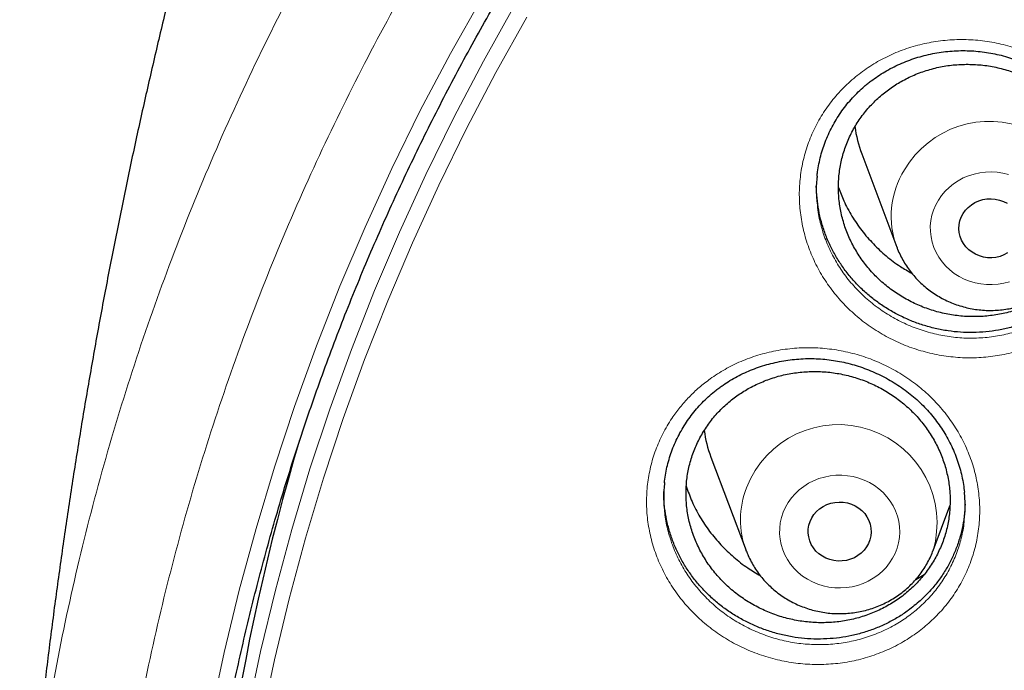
# Model space of a CAD drawing. Header units: millimetres. Extents: x 8 to 976, y 12 to 975.
# Tile 103 of 256: x 334 to 346, y 827 to 835. Entities that reach past the tile are written whole.
import ezdxf

# ---------------------------------------------------------------- set-up
doc = ezdxf.new("R2010")
doc.units = ezdxf.units.MM

msp = doc.modelspace()

# ---------------------------------------------------------------- linework, layer by layer
at = {"color": 7, "linetype": 'Continuous', "lineweight": 30}
for p, q in [((344.29, 833.234), (344.737, 832.046)), ((342.375, 829.381), (342.822, 828.193)), ((345.198, 828.193), (345.412, 828.76)), ((342.824, 828.186), (342.822, 828.193)), ((344.978, 827.826), (345.085, 827.89))]:
    msp.add_line(p, q, dxfattribs=at)
at = {"color": 252, "linetype": 'Continuous', "lineweight": 0, "flags": 128}
for points in [[(335.515, 822.085), (335.572, 822.893), (335.651, 823.699), (335.752, 824.503), (335.876, 825.305), (336.022, 826.103), (336.191, 826.897), (336.381, 827.687), (336.594, 828.472), (336.828, 829.252), (337.084, 830.025), (337.361, 830.792), (337.66, 831.552), (337.98, 832.304), (338.321, 833.048), (338.682, 833.783), (339.064, 834.51), (339.466, 835.226)], [(336.074, 823.31), (336.12, 823.756), (336.22, 824.548), (336.342, 825.338), (336.486, 826.125), (336.652, 826.908), (336.84, 827.687), (337.049, 828.46), (337.28, 829.229), (337.533, 829.991), (337.806, 830.747), (338.101, 831.496), (338.416, 832.237), (338.752, 832.97), (339.108, 833.695), (339.484, 834.411), (339.88, 835.118)], [(340.037, 834.969), (339.643, 834.266), (339.269, 833.554), (338.915, 832.834), (338.581, 832.104), (338.267, 831.367), (337.974, 830.622), (337.702, 829.87), (337.451, 829.112), (337.222, 828.348), (337.014, 827.579), (336.827, 826.804), (336.662, 826.026), (336.518, 825.243), (336.397, 824.458), (336.298, 823.669), (336.22, 822.879), (336.165, 822.087)], [(345.264, 832.646), (345.304, 832.704), (345.35, 832.758), (345.401, 832.808), (345.457, 832.853), (345.517, 832.893), (345.581, 832.927), (345.649, 832.955), (345.719, 832.977), (345.791, 832.993), (345.864, 833.002), (345.938, 833.004), (346.011, 833), (346.084, 832.988), (346.155, 832.971)], [(346.167, 831.608), (346.096, 831.589), (346.023, 831.577), (345.95, 831.572), (345.876, 831.573), (345.803, 831.58), (345.731, 831.595), (345.66, 831.616), (345.592, 831.643), (345.528, 831.676), (345.467, 831.715), (345.41, 831.759), (345.358, 831.808), (345.311, 831.862), (345.27, 831.919), (345.235, 831.98), (345.207, 832.044), (345.185, 832.111), (345.171, 832.178), (345.163, 832.247), (345.162, 832.316), (345.169, 832.385), (345.182, 832.453), (345.203, 832.52), (345.23, 832.584), (345.264, 832.646)], [(343.292, 828.679), (343.321, 828.743), (343.356, 828.804), (343.397, 828.861), (343.444, 828.915), (343.496, 828.964), (343.553, 829.008), (343.614, 829.047), (343.679, 829.08), (343.747, 829.107), (343.817, 829.127), (343.89, 829.141), (343.963, 829.149), (344.037, 829.15), (344.11, 829.144), (344.183, 829.132), (344.254, 829.113), (344.322, 829.088), (344.388, 829.056), (344.451, 829.019), (344.509, 828.977), (344.562, 828.929), (344.61, 828.877), (344.653, 828.82), (344.69, 828.76), (344.72, 828.697), (344.744, 828.631), (344.761, 828.564), (344.771, 828.495), (344.774, 828.426), (344.769, 828.357), (344.758, 828.289), (344.739, 828.222), (344.714, 828.157), (344.682, 828.094), (344.644, 828.035), (344.6, 827.979), (344.551, 827.928), (344.496, 827.881), (344.437, 827.84), (344.374, 827.804), (344.307, 827.774), (344.238, 827.75), (344.167, 827.733), (344.094, 827.722), (344.02, 827.718), (343.947, 827.72), (343.873, 827.729), (343.801, 827.745), (343.732, 827.767), (343.664, 827.795), (343.6, 827.83), (343.54, 827.869), (343.484, 827.915), (343.433, 827.965), (343.387, 828.019), (343.348, 828.077), (343.314, 828.139), (343.287, 828.203), (343.267, 828.27), (343.253, 828.338), (343.247, 828.407), (343.248, 828.476), (343.256, 828.545), (343.271, 828.613), (343.292, 828.679)]]:
    msp.add_lwpolyline(points, dxfattribs=at)
at = {"color": 7, "linetype": 'Continuous', "lineweight": 30, "flags": 128}
for points in [[(345.579, 832.475), (345.609, 832.517), (345.644, 832.554), (345.684, 832.587), (345.729, 832.615), (345.777, 832.636), (345.828, 832.652), (345.881, 832.661), (345.934, 832.663), (345.987, 832.658), (346.04, 832.647), (346.09, 832.63), (346.137, 832.606)], [(346.144, 831.974), (346.098, 831.949), (346.048, 831.93), (345.996, 831.918), (345.943, 831.913), (345.89, 831.914), (345.837, 831.922), (345.786, 831.936), (345.737, 831.957), (345.692, 831.983), (345.65, 832.015), (345.614, 832.052), (345.583, 832.093), (345.559, 832.137), (345.541, 832.184), (345.53, 832.233), (345.525, 832.283), (345.528, 832.334), (345.538, 832.383), (345.555, 832.43), (345.579, 832.475)], [(343.634, 828.562), (343.656, 828.608), (343.684, 828.651), (343.717, 828.69), (343.756, 828.724), (343.8, 828.753), (343.847, 828.777), (343.897, 828.794), (343.949, 828.805), (344.003, 828.809), (344.056, 828.807), (344.108, 828.798), (344.159, 828.782), (344.207, 828.76), (344.252, 828.733), (344.292, 828.7), (344.328, 828.662), (344.357, 828.62), (344.381, 828.575), (344.397, 828.528), (344.407, 828.478), (344.41, 828.428), (344.406, 828.378), (344.394, 828.329), (344.376, 828.282), (344.351, 828.238), (344.32, 828.197), (344.284, 828.16), (344.242, 828.129), (344.197, 828.102), (344.148, 828.082), (344.097, 828.068), (344.044, 828.06), (343.991, 828.059), (343.938, 828.065), (343.886, 828.077), (343.836, 828.096), (343.79, 828.121), (343.747, 828.151), (343.709, 828.186), (343.677, 828.226), (343.65, 828.27), (343.63, 828.316), (343.617, 828.365), (343.611, 828.415), (343.611, 828.465), (343.619, 828.514), (343.634, 828.562)]]:
    msp.add_lwpolyline(points, dxfattribs=at)
at = {"color": 252, "linetype": 'Continuous', "lineweight": 0}
for centre, radius, start, end in [((345.912, 832.396), 1.251, 343.7785, 149.4994), ((345.784, 832.44), 1.119, 148.1317, 200.71), ((343.995, 828.541), 1.252, 343.7211, 158.9747), ((343.865, 828.586), 1.115, 158.7338, 200.6711)]:
    msp.add_arc(centre, radius, start, end, dxfattribs=at)
at = {"color": 7, "linetype": 'Continuous', "lineweight": 30}
for centre, radius, start, end in [((345.734, 833.778), 1.543, 187.3422, 200.641), ((343.817, 829.924), 1.542, 187.607, 200.6477), ((364.69, 821.362), 28.748, 163.3618, 179.98)]:
    msp.add_arc(centre, radius, start, end, dxfattribs=at)
at = {"color": 252, "linetype": 'Continuous', "lineweight": 0}
for points, knots in [([(333.599, 823.2), (333.612, 823.401), (333.656, 824.082), (333.802, 825.237), (334.034, 826.662), (334.335, 828.068), (334.698, 829.451), (335.122, 830.81), (335.609, 832.151), (336.159, 833.479), (336.775, 834.791), (337.455, 836.083), (338.196, 837.347), (338.995, 838.579), (339.845, 839.769), (340.745, 840.917), (341.691, 842.021), (342.687, 843.085), (343.738, 844.114), (344.841, 845.105), (345.998, 846.055), (347.197, 846.956), (348.437, 847.808), (349.709, 848.602), (351.009, 849.339), (352.333, 850.019), (353.687, 850.645), (355.077, 851.218), (356.501, 851.737), (357.957, 852.2), (359.433, 852.602), (360.926, 852.943), (362.425, 853.221), (363.926, 853.436), (365.427, 853.587), (366.933, 853.682), (367.939, 853.694), (368.442, 853.7)], [0, 0, 0, 0, 0.012293, 0.041589, 0.070885, 0.100182, 0.128955, 0.157728, 0.186502, 0.215275, 0.244571, 0.273868, 0.303164, 0.33246, 0.361757, 0.39053, 0.419303, 0.448077, 0.47685, 0.506146, 0.535443, 0.564739, 0.594035, 0.623332, 0.652105, 0.680878, 0.709652, 0.738425, 0.767721, 0.797018, 0.826314, 0.85561, 0.884907, 0.91368, 0.942453, 0.971227, 1, 1, 1, 1]), ([(368.442, 852.278), (367.945, 852.273), (366.952, 852.261), (365.465, 852.165), (363.984, 852.013), (362.512, 851.798), (361.06, 851.525), (359.63, 851.194), (358.225, 850.809), (356.84, 850.367), (355.468, 849.866), (354.112, 849.306), (352.776, 848.687), (351.47, 848.013), (350.197, 847.287), (348.967, 846.513), (347.781, 845.694), (346.641, 844.834), (345.541, 843.928), (344.478, 842.972), (343.454, 841.968), (342.472, 840.917), (341.54, 839.826), (340.66, 838.697), (339.839, 837.54), (339.077, 836.358), (338.375, 835.154), (337.729, 833.922), (337.136, 832.658), (336.599, 831.362), (336.121, 830.038), (335.705, 828.696), (335.353, 827.337), (335.066, 825.974), (334.844, 824.609), (334.687, 823.243), (334.592, 821.873), (334.56, 820.492), (334.593, 819.103), (334.691, 817.708), (334.854, 816.318), (335.083, 814.937), (335.374, 813.574), (335.726, 812.233), (336.137, 810.915), (336.609, 809.616), (337.143, 808.328), (337.739, 807.056), (338.399, 805.803), (339.117, 804.578), (339.892, 803.383), (340.716, 802.229), (341.589, 801.116), (342.506, 800.047), (343.472, 799.015), (344.49, 798.017), (345.56, 797.057), (346.681, 796.135), (347.844, 795.261), (349.047, 794.436), (350.28, 793.666), (351.54, 792.951), (352.823, 792.292), (354.136, 791.685), (355.484, 791.129), (356.865, 790.626), (358.276, 790.177), (359.707, 789.787), (361.155, 789.456), (362.608, 789.187), (364.064, 788.979), (365.518, 788.831), (366.979, 788.743), (368.451, 788.713), (369.932, 788.743), (371.419, 788.835), (372.9, 788.989), (374.372, 789.203), (375.824, 789.476), (377.254, 789.807), (378.659, 790.192), (380.044, 790.635), (381.416, 791.136), (382.772, 791.696), (384.108, 792.315), (385.414, 792.988), (386.687, 793.715), (387.917, 794.489), (389.103, 795.307), (390.243, 796.168), (391.343, 797.074), (392.406, 798.029), (393.43, 799.033), (394.412, 800.085), (395.344, 801.176), (396.224, 802.304), (397.045, 803.461), (397.807, 804.643), (398.509, 805.847), (399.155, 807.079), (399.748, 808.344), (400.285, 809.639), (400.763, 810.963), (401.179, 812.305), (401.531, 813.664), (401.818, 815.027), (402.04, 816.393), (402.197, 817.758), (402.292, 819.128), (402.324, 820.509), (402.291, 821.898), (402.193, 823.293), (402.03, 824.683), (401.801, 826.064), (401.51, 827.427), (401.158, 828.768), (400.747, 830.086), (400.275, 831.386), (399.741, 832.673), (399.145, 833.945), (398.485, 835.198), (397.767, 836.424), (396.992, 837.618), (396.168, 838.772), (395.295, 839.885), (394.378, 840.955), (393.412, 841.986), (392.394, 842.984), (391.324, 843.945), (390.203, 844.866), (389.04, 845.74), (387.837, 846.565), (386.604, 847.336), (385.344, 848.05), (384.061, 848.71), (382.748, 849.316), (381.4, 849.872), (380.019, 850.375), (378.608, 850.824), (377.177, 851.214), (375.729, 851.545), (374.276, 851.814), (372.82, 852.022), (371.366, 852.169), (369.905, 852.261), (368.93, 852.273), (368.442, 852.278)], [0, 0, 0, 0, 0.007, 0.014, 0.021, 0.028, 0.035, 0.041875, 0.04875, 0.055625, 0.0625, 0.0695, 0.0765, 0.0835, 0.0905, 0.0975, 0.104375, 0.11125, 0.118125, 0.125, 0.132, 0.139, 0.146, 0.153, 0.16, 0.166875, 0.17375, 0.180625, 0.1875, 0.1945, 0.2015, 0.2085, 0.2155, 0.2225, 0.229375, 0.23625, 0.243125, 0.25, 0.257, 0.264, 0.271, 0.278, 0.285, 0.291875, 0.29875, 0.305625, 0.3125, 0.3195, 0.3265, 0.3335, 0.3405, 0.3475, 0.354375, 0.36125, 0.368125, 0.375, 0.382, 0.389, 0.396, 0.403, 0.41, 0.416875, 0.42375, 0.430625, 0.4375, 0.4445, 0.4515, 0.4585, 0.4655, 0.4725, 0.479375, 0.48625, 0.493125, 0.5, 0.507, 0.514, 0.521, 0.528, 0.535, 0.541875, 0.54875, 0.555625, 0.5625, 0.5695, 0.5765, 0.5835, 0.5905, 0.5975, 0.604375, 0.61125, 0.618125, 0.625, 0.632, 0.639, 0.646, 0.653, 0.66, 0.666875, 0.67375, 0.680625, 0.6875, 0.6945, 0.7015, 0.7085, 0.7155, 0.7225, 0.729375, 0.73625, 0.743125, 0.75, 0.757, 0.764, 0.771, 0.778, 0.785, 0.791875, 0.79875, 0.805625, 0.8125, 0.8195, 0.8265, 0.8335, 0.8405, 0.8475, 0.854375, 0.86125, 0.868125, 0.875, 0.882, 0.889, 0.896, 0.903, 0.91, 0.916875, 0.92375, 0.930625, 0.9375, 0.9445, 0.9515, 0.9585, 0.9655, 0.9725, 0.979375, 0.98625, 0.993125, 1, 1, 1, 1]), ([(344.233, 834.23), (344.294, 834.275), (344.416, 834.366), (344.619, 834.476), (344.832, 834.566), (345.058, 834.632), (345.291, 834.674), (345.528, 834.691), (345.766, 834.681), (346.002, 834.646), (346.234, 834.587), (346.458, 834.502), (346.672, 834.395), (346.872, 834.266), (347.056, 834.116), (347.221, 833.948), (347.367, 833.764), (347.49, 833.566), (347.59, 833.356), (347.665, 833.138), (347.713, 832.913), (347.736, 832.686), (347.731, 832.459), (347.699, 832.234), (347.641, 832.014), (347.558, 831.802), (347.45, 831.602), (347.319, 831.416), (347.171, 831.249), (347.008, 831.103), (346.83, 830.974), (346.632, 830.861), (346.415, 830.768), (346.189, 830.7), (345.956, 830.657), (345.719, 830.638), (345.48, 830.645), (345.243, 830.679), (345.011, 830.737), (344.786, 830.819), (344.572, 830.926), (344.371, 831.053), (344.186, 831.201), (344.018, 831.369), (343.871, 831.552), (343.746, 831.749), (343.645, 831.959), (343.569, 832.176), (343.519, 832.4), (343.495, 832.628), (343.498, 832.855), (343.528, 833.08), (343.584, 833.3), (343.666, 833.512), (343.772, 833.714), (343.903, 833.903), (344.056, 834.078), (344.174, 834.179), (344.233, 834.23)], [0, 0, 0, 0, 0.0176207, 0.0352967, 0.0529181, 0.0707886, 0.0887159, 0.1065868, 0.1244493, 0.142369, 0.1602324, 0.1781576, 0.1961397, 0.2140648, 0.2319485, 0.2498883, 0.2677713, 0.2857034, 0.3036942, 0.3216261, 0.3394981, 0.3574265, 0.3752973, 0.3931795, 0.4111187, 0.4290005, 0.4468419, 0.4647394, 0.4825798, 0.4990993, 0.5156178, 0.5335679, 0.5515744, 0.5695221, 0.5873899, 0.6053138, 0.6231808, 0.6411148, 0.6591065, 0.6770403, 0.6949359, 0.7128875, 0.7307827, 0.748709, 0.7666925, 0.7846188, 0.8025195, 0.8204765, 0.8383766, 0.8562582, 0.8741958, 0.8920764, 0.9099081, 0.9277952, 0.9456248, 0.9637299, 0.981895, 1, 1, 1, 1]), ([(343.725, 832.612), (343.728, 832.572), (343.737, 832.462), (343.78, 832.287), (343.848, 832.09), (343.939, 831.9), (344.052, 831.721), (344.186, 831.554), (344.337, 831.402), (344.504, 831.268), (344.686, 831.151), (344.88, 831.055), (345.083, 830.979), (345.294, 830.926), (345.508, 830.895), (345.724, 830.888), (345.938, 830.904), (346.149, 830.943), (346.354, 831.004), (346.55, 831.088), (346.729, 831.19), (346.891, 831.306), (347.038, 831.438), (347.172, 831.589), (347.291, 831.758), (347.389, 831.939), (347.463, 832.131), (347.515, 832.318), (347.529, 832.442), (347.536, 832.498)], [0, 0, 0, 0, 0.022395, 0.060447, 0.098622, 0.136675, 0.174784, 0.213013, 0.251122, 0.289168, 0.327335, 0.365382, 0.403506, 0.441752, 0.479876, 0.517868, 0.555981, 0.593976, 0.63213, 0.67041, 0.708569, 0.743674, 0.778779, 0.816704, 0.854753, 0.892678, 0.930693, 0.968825, 1, 1, 1, 1]), ([(342.364, 830.374), (342.426, 830.416), (342.551, 830.5), (342.755, 830.599), (342.972, 830.679), (343.199, 830.735), (343.434, 830.767), (343.672, 830.774), (343.91, 830.754), (344.145, 830.71), (344.374, 830.641), (344.594, 830.548), (344.803, 830.433), (344.998, 830.296), (345.176, 830.14), (345.334, 829.966), (345.472, 829.777), (345.587, 829.575), (345.678, 829.363), (345.743, 829.143), (345.782, 828.918), (345.794, 828.692), (345.78, 828.466), (345.739, 828.244), (345.672, 828.028), (345.58, 827.822), (345.463, 827.627), (345.325, 827.447), (345.169, 827.288), (345.001, 827.15), (344.817, 827.029), (344.614, 826.925), (344.394, 826.842), (344.165, 826.782), (343.93, 826.749), (343.692, 826.741), (343.453, 826.758), (343.218, 826.801), (342.987, 826.868), (342.766, 826.959), (342.556, 827.074), (342.361, 827.209), (342.182, 827.364), (342.022, 827.537), (341.883, 827.725), (341.766, 827.926), (341.674, 828.138), (341.607, 828.358), (341.566, 828.582), (341.552, 828.809), (341.565, 829.035), (341.604, 829.257), (341.669, 829.473), (341.76, 829.679), (341.865, 829.859), (341.979, 830.014), (342.096, 830.145), (342.223, 830.267), (342.317, 830.338), (342.364, 830.374)], [0, 0, 0, 0, 0.017436, 0.034924, 0.05236, 0.070244, 0.088184, 0.106068, 0.123944, 0.141879, 0.159757, 0.17769, 0.195681, 0.213615, 0.231497, 0.249436, 0.267317, 0.285239, 0.303218, 0.32114, 0.338996, 0.356908, 0.374764, 0.392632, 0.410558, 0.428428, 0.446262, 0.464154, 0.48199, 0.498501, 0.515014, 0.532979, 0.551002, 0.568966, 0.58685, 0.60479, 0.622673, 0.640621, 0.658627, 0.676575, 0.694475, 0.712431, 0.730331, 0.748253, 0.766231, 0.784153, 0.80204, 0.819984, 0.837872, 0.855737, 0.873659, 0.891524, 0.909342, 0.927218, 0.945035, 0.958752, 0.972518, 0.986285, 1, 1, 1, 1]), ([(341.785, 828.707), (341.785, 828.694), (341.79, 828.612), (341.821, 828.464), (341.88, 828.265), (341.964, 828.073), (342.069, 827.89), (342.195, 827.719), (342.34, 827.562), (342.502, 827.421), (342.679, 827.298), (342.869, 827.194), (343.069, 827.111), (343.277, 827.049), (343.491, 827.009), (343.706, 826.994), (343.922, 827), (344.134, 827.03), (344.342, 827.083), (344.541, 827.158), (344.725, 827.251), (344.891, 827.36), (345.043, 827.485), (345.184, 827.629), (345.31, 827.792), (345.415, 827.968), (345.499, 828.155), (345.558, 828.35), (345.589, 828.495), (345.594, 828.574), (345.594, 828.585)], [0, 0, 0, 0, 0.007294, 0.045392, 0.083612, 0.121711, 0.159883, 0.198178, 0.236351, 0.274481, 0.312732, 0.350862, 0.38909, 0.427441, 0.46567, 0.503771, 0.541994, 0.580097, 0.61836, 0.656749, 0.695018, 0.730178, 0.765337, 0.803325, 0.841436, 0.879426, 0.917481, 0.955661, 0.993719, 1, 1, 1, 1])]:
    msp.add_open_spline(points, degree=3, knots=knots, dxfattribs=at)
at = {"color": 7, "linetype": 'Continuous', "lineweight": 30}
for points, knots in [([(335.84, 823.44), (335.846, 823.501), (335.866, 823.703), (335.906, 824.048), (335.961, 824.475), (336.023, 824.9), (336.092, 825.325), (336.166, 825.749), (336.247, 826.172), (336.334, 826.593), (336.428, 827.014), (336.528, 827.433), (336.634, 827.851), (336.746, 828.267), (336.864, 828.682), (336.989, 829.096), (337.12, 829.507), (337.257, 829.917), (337.4, 830.325), (337.549, 830.732), (337.704, 831.136), (337.865, 831.538), (338.032, 831.938), (338.205, 832.336), (338.384, 832.731), (338.569, 833.124), (338.759, 833.514), (338.956, 833.903), (339.158, 834.288), (339.366, 834.671), (339.579, 835.051), (339.799, 835.428), (340.024, 835.802), (340.254, 836.173), (340.49, 836.541), (340.731, 836.906), (340.978, 837.268), (341.231, 837.627), (341.488, 837.982), (341.751, 838.334), (342.019, 838.682), (342.292, 839.027), (342.57, 839.368), (342.854, 839.705), (343.142, 840.039), (343.435, 840.369), (343.734, 840.695), (344.037, 841.017), (344.344, 841.335), (344.657, 841.649), (344.974, 841.959), (345.296, 842.264), (345.622, 842.566), (345.953, 842.863), (346.288, 843.156), (346.627, 843.444), (346.971, 843.728), (347.319, 844.007), (347.671, 844.282), (348.027, 844.552), (348.387, 844.817), (348.751, 845.078), (349.119, 845.334), (349.491, 845.585), (349.866, 845.831), (350.245, 846.072), (350.628, 846.308), (351.014, 846.539), (351.403, 846.765), (351.796, 846.986), (352.192, 847.202), (352.591, 847.412), (352.994, 847.618), (353.399, 847.818), (353.807, 848.012), (354.218, 848.201), (354.632, 848.385), (355.049, 848.564), (355.468, 848.736), (355.89, 848.904), (356.314, 849.066), (356.741, 849.222), (357.17, 849.373), (357.601, 849.518), (358.034, 849.657), (358.469, 849.791), (358.906, 849.918), (359.345, 850.041), (359.786, 850.157), (360.229, 850.268), (360.673, 850.372), (361.119, 850.471), (361.566, 850.565), (362.014, 850.652), (362.464, 850.733), (362.915, 850.809), (363.366, 850.878), (363.819, 850.942), (364.273, 850.999), (364.728, 851.051), (365.183, 851.097), (365.639, 851.137), (366.096, 851.17), (366.553, 851.198), (367.01, 851.22), (367.468, 851.236), (367.926, 851.245), (368.384, 851.249), (368.842, 851.247), (369.299, 851.239), (369.757, 851.224), (370.215, 851.204), (370.672, 851.178), (371.128, 851.146), (371.585, 851.107), (372.04, 851.063), (372.495, 851.013), (372.949, 850.957), (373.402, 850.895), (373.854, 850.827), (374.306, 850.753), (374.755, 850.673), (375.204, 850.587), (375.652, 850.496), (376.098, 850.398), (376.542, 850.295), (376.985, 850.186), (377.426, 850.071), (377.866, 849.95), (378.304, 849.824), (378.739, 849.692), (379.173, 849.554), (379.605, 849.41), (380.034, 849.261), (380.461, 849.106), (380.886, 848.946), (381.309, 848.78), (381.728, 848.608), (382.146, 848.431), (382.56, 848.249), (382.972, 848.061), (383.381, 847.868), (383.787, 847.669), (384.19, 847.465), (384.59, 847.256), (384.987, 847.042), (385.381, 846.822), (385.771, 846.597), (386.158, 846.368), (386.541, 846.133), (386.921, 845.893), (387.298, 845.648), (387.67, 845.398), (388.039, 845.144), (388.404, 844.884), (388.765, 844.62), (389.122, 844.351), (389.475, 844.078), (389.824, 843.8), (390.169, 843.517), (390.51, 843.23), (390.846, 842.938), (391.178, 842.642), (391.505, 842.342), (391.828, 842.037), (392.146, 841.729), (392.46, 841.416), (392.769, 841.099), (393.073, 840.778), (393.373, 840.453), (393.667, 840.124), (393.957, 839.791), (394.242, 839.454), (394.521, 839.114), (394.796, 838.77), (395.065, 838.423), (395.329, 838.072), (395.588, 837.718), (395.842, 837.36), (396.09, 836.999), (396.333, 836.635), (396.57, 836.268), (396.802, 835.897), (397.028, 835.524), (397.249, 835.147), (397.464, 834.768), (397.673, 834.386), (397.877, 834.002), (398.075, 833.614), (398.267, 833.224), (398.453, 832.832), (398.634, 832.437), (398.808, 832.04), (398.977, 831.641), (399.14, 831.239), (399.296, 830.835), (399.447, 830.43), (399.591, 830.022), (399.73, 829.613), (399.862, 829.201), (399.988, 828.789), (400.108, 828.374), (400.222, 827.958), (400.33, 827.54), (400.431, 827.122), (400.526, 826.701), (400.615, 826.28), (400.697, 825.857), (400.774, 825.434), (400.844, 825.009), (400.907, 824.584), (400.964, 824.158), (401.015, 823.731), (401.048, 823.424), (401.063, 823.26), (401.065, 823.238)], [0, 0, 0, 0, 0.0019988, 0.0067268, 0.0114548, 0.0161828, 0.0209108, 0.0256386, 0.0303666, 0.0350945, 0.0398224, 0.0445503, 0.0492781, 0.0540061, 0.0587338, 0.0634616, 0.0681894, 0.0729171, 0.0776449, 0.0823724, 0.0871001, 0.0918278, 0.0965553, 0.1012827, 0.1060103, 0.1107377, 0.1154652, 0.1201926, 0.1249199, 0.1296472, 0.1343744, 0.1391018, 0.143829, 0.1485561, 0.1532832, 0.1580102, 0.1627373, 0.1674643, 0.1721913, 0.1769182, 0.181645, 0.1863719, 0.1910986, 0.1958254, 0.2005521, 0.2052788, 0.2100054, 0.214732, 0.2194586, 0.2241851, 0.2289115, 0.233638, 0.2383644, 0.2430907, 0.2478171, 0.2525434, 0.2572696, 0.2619959, 0.266722, 0.2714482, 0.2761743, 0.2809004, 0.2856265, 0.2903525, 0.2950785, 0.2998045, 0.3045304, 0.3092563, 0.3139822, 0.3187081, 0.3234339, 0.3281597, 0.3328855, 0.3376113, 0.342337, 0.3470627, 0.3517884, 0.356514, 0.3612397, 0.3659653, 0.3706909, 0.3754165, 0.3801421, 0.3848676, 0.3895932, 0.3943187, 0.3990442, 0.4037697, 0.4084952, 0.4132206, 0.4179461, 0.4226715, 0.4273969, 0.4321224, 0.4368478, 0.4415732, 0.4462985, 0.4510239, 0.4557493, 0.4604747, 0.4652001, 0.4699254, 0.4746507, 0.4793761, 0.4841014, 0.4888268, 0.4935521, 0.4982775, 0.5030028, 0.5077281, 0.5124535, 0.5171788, 0.5219041, 0.5266295, 0.5313548, 0.5360802, 0.5408055, 0.5455309, 0.5502562, 0.5549816, 0.5597069, 0.5644323, 0.5691577, 0.5738831, 0.5786085, 0.5833339, 0.5880593, 0.5927847, 0.5975102, 0.6022356, 0.6069611, 0.6116866, 0.616412, 0.6211376, 0.625863, 0.6305886, 0.6353142, 0.6400397, 0.6447653, 0.6494909, 0.6542165, 0.6589421, 0.6636678, 0.6683936, 0.6731192, 0.677845, 0.6825707, 0.6872965, 0.6920223, 0.6967482, 0.701474, 0.7061999, 0.7109258, 0.7156518, 0.7203777, 0.7251038, 0.7298298, 0.7345558, 0.739282, 0.744008, 0.7487343, 0.7534605, 0.7581867, 0.7629129, 0.7676393, 0.7723656, 0.777092, 0.7818184, 0.7865448, 0.7912714, 0.7959979, 0.8007245, 0.8054511, 0.8101777, 0.8149044, 0.8196311, 0.8243578, 0.8290848, 0.8338116, 0.8385385, 0.8432654, 0.8479924, 0.8527194, 0.8574464, 0.8621735, 0.8669007, 0.8716279, 0.8763551, 0.8810823, 0.8858097, 0.890537, 0.8952644, 0.8999918, 0.9047193, 0.9094467, 0.9141742, 0.9189018, 0.9236294, 0.9283569, 0.9330846, 0.9378123, 0.94254, 0.9472679, 0.9519956, 0.9567234, 0.9614512, 0.9661791, 0.970907, 0.9756349, 0.9803629, 0.9850907, 0.9898187, 0.9945467, 0.9992747, 1, 1, 1, 1]), ([(336.062, 837.425), (336.058, 837.412), (335.993, 837.183), (335.873, 836.736), (335.701, 836.084), (335.536, 835.429), (335.377, 834.772), (335.223, 834.111), (335.075, 833.449), (334.934, 832.783), (334.798, 832.115), (334.668, 831.445), (334.545, 830.773), (334.427, 830.098), (334.316, 829.422), (334.211, 828.743), (334.112, 828.063), (334.019, 827.382), (333.933, 826.698), (333.852, 826.014), (333.779, 825.328), (333.711, 824.641), (333.65, 823.952), (333.61, 823.472), (333.593, 823.221), (333.591, 823.2)], [0, 0, 0, 0, 0.002997, 0.049952, 0.096949, 0.143986, 0.191062, 0.238175, 0.285324, 0.332506, 0.379721, 0.426965, 0.47424, 0.521541, 0.568868, 0.616219, 0.663593, 0.710987, 0.758401, 0.805833, 0.853281, 0.900744, 0.948219, 0.995706, 1, 1, 1, 1]), ([(344.368, 834.128), (344.381, 834.139), (344.422, 834.171), (344.494, 834.222), (344.583, 834.278), (344.677, 834.33), (344.775, 834.376), (344.875, 834.418), (344.979, 834.454), (345.084, 834.484), (345.192, 834.508), (345.301, 834.527), (345.411, 834.539), (345.521, 834.546), (345.631, 834.546), (345.741, 834.54), (345.849, 834.528), (345.956, 834.51), (346.063, 834.487), (346.169, 834.457), (346.274, 834.421), (346.378, 834.379), (346.479, 834.332), (346.578, 834.28), (346.674, 834.222), (346.766, 834.159), (346.854, 834.092), (346.937, 834.021), (347.015, 833.947), (347.088, 833.868), (347.156, 833.787), (347.219, 833.701), (347.277, 833.611), (347.331, 833.518), (347.379, 833.422), (347.421, 833.323), (347.458, 833.221), (347.488, 833.119), (347.512, 833.014), (347.529, 832.92), (347.535, 832.86), (347.538, 832.835)], [0, 0, 0, 0, 0.012854, 0.038579, 0.064413, 0.09041, 0.116551, 0.142818, 0.169179, 0.195598, 0.222037, 0.248441, 0.274768, 0.300982, 0.327049, 0.352943, 0.378633, 0.404185, 0.429928, 0.455935, 0.482165, 0.508572, 0.5351, 0.561686, 0.58826, 0.614749, 0.64109, 0.667237, 0.693149, 0.718801, 0.744368, 0.770155, 0.796162, 0.822362, 0.848719, 0.875195, 0.901748, 0.928332, 0.954891, 0.981386, 1, 1, 1, 1]), ([(344.529, 833.969), (344.485, 833.928), (344.396, 833.845), (344.282, 833.704), (344.184, 833.552), (344.106, 833.389), (344.047, 833.219), (344.009, 833.044), (343.992, 832.864), (343.996, 832.684), (344.021, 832.504), (344.067, 832.328), (344.133, 832.158), (344.219, 831.995), (344.323, 831.842), (344.444, 831.7), (344.581, 831.572), (344.731, 831.459), (344.894, 831.363), (345.066, 831.284), (345.246, 831.225), (345.431, 831.184), (345.62, 831.164), (345.809, 831.164), (345.996, 831.184), (346.18, 831.224), (346.357, 831.285), (346.525, 831.363), (346.682, 831.459), (346.827, 831.572), (346.957, 831.7), (347.071, 831.842), (347.167, 831.995), (347.244, 832.158), (347.302, 832.328), (347.338, 832.505), (347.354, 832.684), (347.349, 832.864), (347.322, 833.044), (347.275, 833.219), (347.208, 833.39), (347.12, 833.552), (347.015, 833.704), (346.893, 833.845), (346.755, 833.972), (346.604, 834.084), (346.441, 834.179), (346.268, 834.257), (346.088, 834.315), (345.902, 834.355), (345.713, 834.373), (345.524, 834.372), (345.337, 834.351), (345.154, 834.309), (344.978, 834.248), (344.814, 834.17), (344.663, 834.077), (344.574, 834.005), (344.529, 833.969)], [0, 0, 0, 0, 0.017863, 0.035784, 0.053647, 0.071511, 0.08943, 0.107294, 0.125159, 0.143079, 0.160943, 0.178814, 0.196742, 0.214613, 0.232496, 0.250434, 0.268316, 0.286207, 0.304155, 0.322045, 0.339941, 0.357893, 0.375788, 0.393679, 0.411629, 0.429521, 0.447404, 0.465344, 0.483227, 0.5011, 0.51903, 0.536902, 0.554767, 0.572688, 0.590553, 0.608417, 0.626337, 0.644199, 0.662067, 0.679993, 0.697861, 0.71574, 0.733674, 0.751554, 0.769442, 0.787388, 0.805276, 0.82317, 0.841122, 0.859017, 0.87691, 0.894861, 0.912754, 0.930641, 0.948584, 0.96647, 0.983236, 1, 1, 1, 1]), ([(343.723, 832.95), (343.725, 832.969), (343.73, 833.022), (343.746, 833.108), (343.769, 833.209), (343.799, 833.309), (343.835, 833.408), (343.877, 833.505), (343.925, 833.6), (343.979, 833.691), (344.038, 833.78), (344.102, 833.865), (344.172, 833.945), (344.246, 834.021), (344.311, 834.082), (344.353, 834.116), (344.368, 834.128)], [0, 0, 0, 0, 0.041411, 0.116546, 0.192294, 0.268603, 0.345349, 0.422427, 0.499708, 0.577058, 0.654316, 0.731349, 0.808053, 0.884338, 0.960149, 1, 1, 1, 1]), ([(343.725, 832.952), (343.723, 832.935), (343.711, 832.851), (343.71, 832.737), (343.721, 832.64), (343.725, 832.612)], [0, 0, 0, 0, 0.14531, 0.75172, 1, 1, 1, 1]), ([(346.885, 831.38), (346.844, 831.349), (346.762, 831.286), (346.628, 831.205), (346.486, 831.133), (346.337, 831.073), (346.185, 831.027), (346.029, 830.992), (345.869, 830.97), (345.707, 830.961), (345.545, 830.965), (345.385, 830.982), (345.225, 831.013), (345.068, 831.056), (344.916, 831.11), (344.77, 831.177), (344.628, 831.256), (344.493, 831.346), (344.367, 831.445), (344.25, 831.554), (344.142, 831.673), (344.045, 831.8), (343.96, 831.932), (343.887, 832.071), (343.825, 832.216), (343.777, 832.366), (343.741, 832.517), (343.721, 832.67), (343.712, 832.778), (343.714, 832.835), (343.715, 832.84)], [0, 0, 0, 0, 0.0363276, 0.0726536, 0.1100297, 0.1474052, 0.1838311, 0.2202597, 0.2577504, 0.2952419, 0.3316295, 0.3680165, 0.4054644, 0.4429109, 0.4792606, 0.5156105, 0.5530112, 0.5904137, 0.6268648, 0.6633187, 0.7008339, 0.738347, 0.7747623, 0.8111775, 0.8486549, 0.8861278, 0.9225278, 0.9589275, 0.9963883, 1, 1, 1, 1]), ([(343.996, 832.806), (344.017, 832.749), (344.064, 832.624), (344.163, 832.44), (344.289, 832.257), (344.435, 832.087), (344.6, 831.934), (344.763, 831.809), (344.877, 831.745), (344.925, 831.718)], [0, 0, 0, 0, 0.125763, 0.278255, 0.430651, 0.583542, 0.735942, 0.888242, 1, 1, 1, 1]), ([(344.739, 832.045), (344.741, 832.037), (344.754, 832.002), (344.782, 831.941), (344.823, 831.864), (344.869, 831.79), (344.922, 831.72), (344.979, 831.653), (345.041, 831.59), (345.107, 831.532), (345.178, 831.478), (345.253, 831.43), (345.331, 831.386), (345.412, 831.348), (345.496, 831.316), (345.582, 831.289), (345.67, 831.268), (345.759, 831.254), (345.849, 831.245), (345.94, 831.243), (346.03, 831.247), (346.12, 831.258), (346.209, 831.274), (346.297, 831.297), (346.383, 831.326), (346.466, 831.36), (346.547, 831.4), (346.624, 831.446), (346.698, 831.497), (346.768, 831.553), (346.833, 831.613), (346.894, 831.678), (346.95, 831.747), (347.001, 831.819), (347.045, 831.895), (347.082, 831.968), (347.101, 832.017), (347.11, 832.038)], [0, 0, 0, 0, 0.008279, 0.037221, 0.066191, 0.095197, 0.124241, 0.153328, 0.182462, 0.211644, 0.240874, 0.270152, 0.299477, 0.328847, 0.358256, 0.387705, 0.417186, 0.446696, 0.476232, 0.505788, 0.535359, 0.564938, 0.594522, 0.624101, 0.653674, 0.683234, 0.712772, 0.742287, 0.771766, 0.801212, 0.830619, 0.859975, 0.889286, 0.918549, 0.947757, 0.976915, 1, 1, 1, 1]), ([(342.486, 830.265), (342.5, 830.275), (342.542, 830.305), (342.616, 830.353), (342.708, 830.405), (342.804, 830.453), (342.903, 830.495), (343.005, 830.532), (343.11, 830.563), (343.217, 830.589), (343.326, 830.609), (343.436, 830.623), (343.546, 830.631), (343.657, 830.633), (343.767, 830.628), (343.876, 830.618), (343.983, 830.602), (344.09, 830.58), (344.195, 830.552), (344.3, 830.518), (344.404, 830.478), (344.506, 830.433), (344.606, 830.382), (344.702, 830.326), (344.796, 830.265), (344.885, 830.199), (344.97, 830.129), (345.051, 830.055), (345.125, 829.978), (345.195, 829.897), (345.259, 829.813), (345.319, 829.725), (345.373, 829.634), (345.423, 829.54), (345.467, 829.442), (345.505, 829.342), (345.538, 829.24), (345.564, 829.137), (345.584, 829.034), (345.592, 828.966), (345.596, 828.933)], [0, 0, 0, 0, 0.01313, 0.039384, 0.065748, 0.092276, 0.118953, 0.145756, 0.172656, 0.199617, 0.226597, 0.253542, 0.280411, 0.307164, 0.333768, 0.360197, 0.386415, 0.412484, 0.438747, 0.465278, 0.49204, 0.51898, 0.546042, 0.573166, 0.600277, 0.6273, 0.654173, 0.680848, 0.70728, 0.73345, 0.759533, 0.785831, 0.812357, 0.839081, 0.865973, 0.892986, 0.920081, 0.947209, 0.974314, 1, 1, 1, 1]), ([(342.62, 830.093), (342.574, 830.053), (342.483, 829.973), (342.366, 829.835), (342.265, 829.686), (342.183, 829.526), (342.12, 829.358), (342.078, 829.184), (342.057, 829.006), (342.057, 828.827), (342.078, 828.648), (342.12, 828.471), (342.183, 828.3), (342.265, 828.136), (342.365, 827.982), (342.483, 827.838), (342.617, 827.707), (342.765, 827.592), (342.925, 827.492), (343.096, 827.41), (343.274, 827.346), (343.459, 827.302), (343.647, 827.277), (343.836, 827.273), (344.024, 827.288), (344.208, 827.324), (344.386, 827.38), (344.556, 827.454), (344.716, 827.546), (344.863, 827.655), (344.996, 827.779), (345.113, 827.917), (345.212, 828.067), (345.293, 828.227), (345.355, 828.396), (345.395, 828.57), (345.415, 828.748), (345.414, 828.928), (345.391, 829.107), (345.348, 829.283), (345.284, 829.453), (345.201, 829.617), (345.099, 829.771), (344.98, 829.914), (344.846, 830.043), (344.697, 830.158), (344.536, 830.257), (344.365, 830.338), (344.186, 830.4), (344.001, 830.444), (343.813, 830.467), (343.624, 830.47), (343.436, 830.453), (343.252, 830.416), (343.074, 830.359), (342.909, 830.285), (342.755, 830.197), (342.665, 830.128), (342.62, 830.093)], [0, 0, 0, 0, 0.017865, 0.035788, 0.053653, 0.071519, 0.089441, 0.107307, 0.12517, 0.143089, 0.160952, 0.178819, 0.196742, 0.214608, 0.232483, 0.250416, 0.268291, 0.286177, 0.304121, 0.322006, 0.3399, 0.35785, 0.375744, 0.393638, 0.41159, 0.429484, 0.447373, 0.465319, 0.483208, 0.501087, 0.519023, 0.536901, 0.554769, 0.572696, 0.590564, 0.608428, 0.626348, 0.64421, 0.662074, 0.679997, 0.697861, 0.715733, 0.733663, 0.751535, 0.769418, 0.787357, 0.80524, 0.823132, 0.841081, 0.858972, 0.876867, 0.894819, 0.912715, 0.930605, 0.948554, 0.966445, 0.983223, 1, 1, 1, 1]), ([(341.784, 829.054), (341.784, 829.061), (341.788, 829.102), (341.8, 829.176), (341.821, 829.276), (341.848, 829.375), (341.882, 829.474), (341.922, 829.57), (341.968, 829.665), (342.02, 829.757), (342.078, 829.846), (342.14, 829.931), (342.208, 830.013), (342.281, 830.09), (342.358, 830.163), (342.427, 830.221), (342.47, 830.253), (342.486, 830.265)], [0, 0, 0, 0, 0.014584, 0.085577, 0.157138, 0.2293, 0.301991, 0.375098, 0.448533, 0.522159, 0.595867, 0.669471, 0.742876, 0.815967, 0.888658, 0.960896, 1, 1, 1, 1]), ([(341.785, 829.057), (341.779, 828.995), (341.769, 828.879), (341.78, 828.762), (341.785, 828.707)], [0, 0, 0, 0, 0.527885, 1, 1, 1, 1]), ([(342.061, 829.009), (342.084, 828.944), (342.132, 828.81), (342.232, 828.618), (342.355, 828.433), (342.499, 828.262), (342.661, 828.107), (342.829, 827.975), (342.948, 827.906), (343.002, 827.874)], [0, 0, 0, 0, 0.140027, 0.287439, 0.434783, 0.582598, 0.729937, 0.877187, 1, 1, 1, 1]), ([(344.882, 827.432), (344.84, 827.402), (344.755, 827.344), (344.617, 827.269), (344.471, 827.203), (344.32, 827.15), (344.166, 827.11), (344.008, 827.083), (343.847, 827.068), (343.684, 827.066), (343.523, 827.077), (343.364, 827.101), (343.205, 827.138), (343.049, 827.188), (342.9, 827.249), (342.757, 827.322), (342.618, 827.406), (342.487, 827.501), (342.366, 827.605), (342.254, 827.719), (342.152, 827.841), (342.06, 827.972), (341.981, 828.107), (341.914, 828.248), (341.859, 828.395), (341.817, 828.546), (341.79, 828.697), (341.775, 828.829), (341.776, 828.91), (341.776, 828.941)], [0, 0, 0, 0, 0.037084, 0.074171, 0.11233, 0.150487, 0.187625, 0.224766, 0.26299, 0.301213, 0.338313, 0.375414, 0.413595, 0.451777, 0.488827, 0.525877, 0.563999, 0.602123, 0.639261, 0.676398, 0.714619, 0.752839, 0.789922, 0.827009, 0.865172, 0.903336, 0.940398, 0.977459, 1, 1, 1, 1]), ([(345.594, 828.585), (345.6, 828.642), (345.61, 828.758), (345.6, 828.875), (345.595, 828.935)], [0, 0, 0, 0, 0.4880645, 1, 1, 1, 1]), ([(345.604, 828.784), (345.602, 828.743), (345.598, 828.651), (345.576, 828.508), (345.54, 828.359), (345.49, 828.213), (345.429, 828.073), (345.355, 827.94), (345.269, 827.811), (345.162, 827.681), (345.036, 827.551), (344.933, 827.472), (344.882, 827.432)], [0, 0, 0, 0, 0.078989, 0.174594, 0.272975, 0.371363, 0.466835, 0.562307, 0.660551, 0.758793, 0.878735, 1, 1, 1, 1]), ([(342.825, 828.186), (342.832, 828.167), (342.85, 828.121), (342.885, 828.05), (342.929, 827.975), (342.979, 827.902), (343.033, 827.833), (343.093, 827.769), (343.157, 827.708), (343.226, 827.652), (343.298, 827.6), (343.375, 827.554), (343.454, 827.513), (343.537, 827.478), (343.622, 827.448), (343.709, 827.425), (343.797, 827.407), (343.887, 827.395), (343.978, 827.39), (344.068, 827.391), (344.159, 827.398), (344.248, 827.411), (344.337, 827.431), (344.423, 827.456), (344.508, 827.488), (344.59, 827.525), (344.669, 827.568), (344.745, 827.616), (344.817, 827.67), (344.885, 827.728), (344.948, 827.79), (345.007, 827.857), (345.06, 827.928), (345.108, 828.002), (345.149, 828.079), (345.179, 828.142), (345.193, 828.18), (345.196, 828.19)], [0, 0, 0, 0, 0.020535, 0.049484, 0.078467, 0.107487, 0.136547, 0.165651, 0.194806, 0.224006, 0.253255, 0.282554, 0.311894, 0.341279, 0.370703, 0.400164, 0.429655, 0.459174, 0.488716, 0.518275, 0.547848, 0.577425, 0.607004, 0.636578, 0.666138, 0.695684, 0.725206, 0.754701, 0.784163, 0.813583, 0.84296, 0.872294, 0.901577, 0.930808, 0.959989, 0.989115, 1, 1, 1, 1])]:
    msp.add_open_spline(points, degree=3, knots=knots, dxfattribs=at)

doc.saveas('drawing.dxf')
